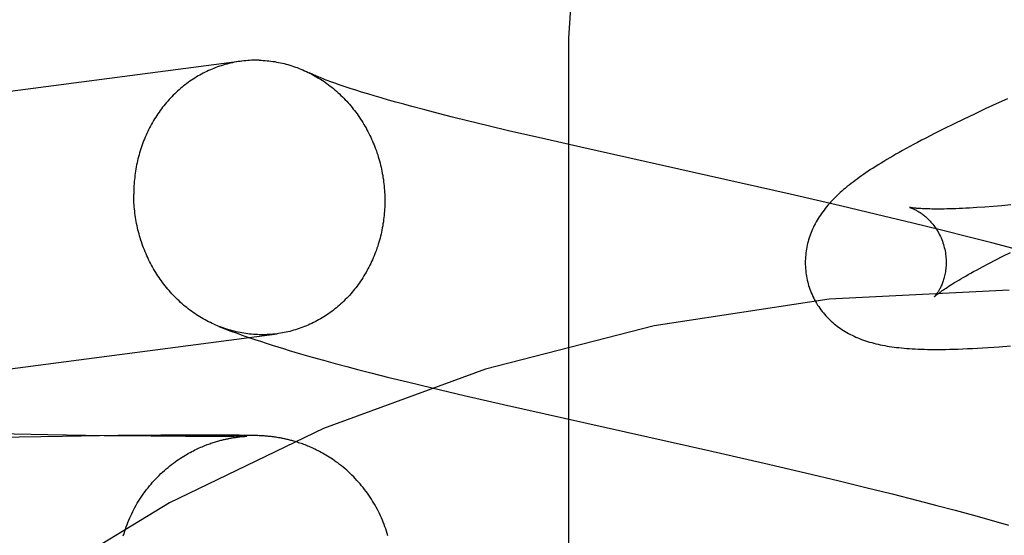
# Model space of a CAD drawing. Header units: inches. Extents: x 0 to 278, y 0 to 180.
# Tile 31 of 76: x 95.7377 to 95.8774, y 91.9238 to 91.9969. Entities that reach past the tile are written whole.
import ezdxf

# ---------------------------------------------------------------- set-up
doc = ezdxf.new("R2010")
doc.units = ezdxf.units.IN
doc.header["$LTSCALE"] = 15.310625
doc.header["$MEASUREMENT"] = 0
doc.linetypes.add('HIDDEN', pattern=[0.2, 0.1, -0.1])
doc.layers.add('DEFAULT_2', color=8, linetype='HIDDEN')

msp = doc.modelspace()

# ---------------------------------------------------------------- linework, layer by layer
at = {"layer": 'DEFAULT_2', "color": 8, "linetype": 'HIDDEN'}
for p, q in [((95.81564, 91.25123), (95.81564, 91.99428)), ((95.78462, 91.98716), (95.78389, 91.9874)), ((95.7854, 91.9869), (95.78462, 91.98716)), ((95.78622, 91.98664), (95.7854, 91.9869)), ((95.7871, 91.98638), (95.78622, 91.98664)), ((95.78803, 91.9861), (95.7871, 91.98638)), ((95.789, 91.98581), (95.78803, 91.9861)), ((95.79003, 91.98552), (95.789, 91.98581)), ((95.7911, 91.98522), (95.79003, 91.98552)), ((95.8779, 91.98571), (95.87631, 91.98498)), ((95.79221, 91.98491), (95.7911, 91.98522)), ((95.79338, 91.98459), (95.79221, 91.98491)), ((95.7952, 91.98411), (95.79338, 91.98459)), ((95.79713, 91.98361), (95.7952, 91.98411)), ((95.87475, 91.98425), (95.87321, 91.98353)), ((95.87631, 91.98498), (95.87475, 91.98425)), ((95.79915, 91.9831), (95.79713, 91.98361)), ((95.80126, 91.98257), (95.79915, 91.9831)), ((95.8042, 91.98186), (95.80126, 91.98257)), ((95.87171, 91.98281), (95.87025, 91.98211)), ((95.87321, 91.98353), (95.87171, 91.98281)), ((95.80729, 91.98112), (95.8042, 91.98186)), ((95.86885, 91.98142), (95.86753, 91.98075)), ((95.87025, 91.98211), (95.86885, 91.98142)), ((95.81134, 91.98018), (95.80729, 91.98112)), ((95.81733, 91.97881), (95.81134, 91.98018)), ((95.86753, 91.98075), (95.86629, 91.98011)), ((95.84706, 91.97215), (95.81733, 91.97881)), ((95.85419, 91.97051), (95.84706, 91.97215)), ((95.85931, 91.9693), (95.85419, 91.97051)), ((95.87469, 91.97033), (95.87357, 91.97026)), ((95.87586, 91.97042), (95.87469, 91.97033)), ((95.87709, 91.97053), (95.87586, 91.97042)), ((95.87838, 91.97064), (95.87709, 91.97053)), ((95.86445, 91.96807), (95.85931, 91.9693)), ((95.86855, 91.96707), (95.86445, 91.96807)), ((95.87264, 91.96604), (95.86855, 91.96707)), ((95.87569, 91.96526), (95.87264, 91.96604)), ((95.87873, 91.96447), (95.87569, 91.96526)), ((95.87623, 91.96284), (95.87726, 91.96336)), ((95.87726, 91.96336), (95.87834, 91.9639)), ((95.87435, 91.96186), (95.87526, 91.96234)), ((95.87526, 91.96234), (95.87623, 91.96284)), ((95.77758, 91.94953), (95.7792, 91.94906)), ((95.7792, 91.94906), (95.78084, 91.9486)), ((95.78084, 91.9486), (95.78249, 91.94815)), ((95.78249, 91.94815), (95.78416, 91.9477)), ((95.78416, 91.9477), (95.78584, 91.94726)), ((95.78584, 91.94726), (95.78753, 91.94682)), ((95.78753, 91.94682), (95.79011, 91.94617)), ((95.79011, 91.94617), (95.79273, 91.94553)), ((95.79273, 91.94553), (95.79627, 91.94468)), ((95.79627, 91.94468), (95.8008, 91.94361)), ((95.8008, 91.94361), (95.80636, 91.94233)), ((95.80636, 91.94233), (95.83551, 91.9358)), ((95.74169, 91.93801), (95.73193, 91.93821)), ((95.7497, 91.93789), (95.74169, 91.93801)), ((95.75168, 91.93791), (95.74377, 91.9378)), ((95.75635, 91.93782), (95.7497, 91.93789)), ((95.75776, 91.93796), (95.75168, 91.93791)), ((95.76236, 91.93798), (95.75776, 91.93796)), ((95.76548, 91.93798), (95.76236, 91.93798)), ((95.76758, 91.93798), (95.76548, 91.93798)), ((95.76888, 91.93796), (95.76758, 91.93798)), ((95.76974, 91.93795), (95.76888, 91.93796)), ((95.77036, 91.93794), (95.76974, 91.93795)), ((95.77075, 91.93793), (95.77036, 91.93794)), ((95.77107, 91.93792), (95.77075, 91.93793)), ((95.77132, 91.93792), (95.77107, 91.93792)), ((95.77152, 91.93791), (95.77132, 91.93792)), ((95.77168, 91.9379), (95.77152, 91.93791)), ((95.77184, 91.93789), (95.77168, 91.9379)), ((95.772, 91.93789), (95.77184, 91.93789)), ((95.77213, 91.93788), (95.772, 91.93789)), ((95.77226, 91.93787), (95.77213, 91.93788)), ((95.77239, 91.93786), (95.77226, 91.93787)), ((95.77254, 91.93785), (95.77239, 91.93786)), ((95.77265, 91.93784), (95.77254, 91.93785)), ((95.74377, 91.9378), (95.73446, 91.93763)), ((95.76126, 91.93779), (95.75635, 91.93782)), ((95.76462, 91.93779), (95.76126, 91.93779)), ((95.76681, 91.9378), (95.76462, 91.93779)), ((95.76817, 91.93781), (95.76681, 91.9378)), ((95.7679, 91.9376), (95.76806, 91.93763)), ((95.76806, 91.93763), (95.76821, 91.93765)), ((95.76896, 91.93782), (95.76817, 91.93781)), ((95.76821, 91.93765), (95.76835, 91.93767)), ((95.76835, 91.93767), (95.76848, 91.93769)), ((95.76848, 91.93769), (95.76861, 91.93771)), ((95.76861, 91.93771), (95.76873, 91.93773)), ((95.76873, 91.93773), (95.76885, 91.93774)), ((95.76885, 91.93774), (95.76897, 91.93775)), ((95.76943, 91.93782), (95.76896, 91.93782)), ((95.76897, 91.93775), (95.76908, 91.93777)), ((95.76908, 91.93777), (95.76918, 91.93778)), ((95.76918, 91.93778), (95.76928, 91.93779)), ((95.76928, 91.93779), (95.76937, 91.93779)), ((95.76937, 91.93779), (95.76946, 91.9378)), ((95.76972, 91.93783), (95.76943, 91.93782)), ((95.76946, 91.9378), (95.76954, 91.93781)), ((95.76954, 91.93781), (95.76961, 91.93781)), ((95.76961, 91.93781), (95.76971, 91.93782)), ((95.76971, 91.93782), (95.76979, 91.93783)), ((95.76988, 91.93783), (95.76972, 91.93783)), ((95.76979, 91.93783), (95.76986, 91.93783)), ((95.76986, 91.93783), (95.76992, 91.93783)), ((95.76996, 91.93784), (95.76988, 91.93783)), ((95.76999, 91.93784), (95.76999, 91.93784)), ((95.77276, 91.93783), (95.77265, 91.93784)), ((95.77288, 91.93782), (95.77276, 91.93783)), ((95.773, 91.93781), (95.77288, 91.93782)), ((95.77312, 91.9378), (95.773, 91.93781)), ((95.77325, 91.93779), (95.77312, 91.9378)), ((95.77339, 91.93777), (95.77325, 91.93779)), ((95.77352, 91.93776), (95.77339, 91.93777)), ((95.77366, 91.93774), (95.77352, 91.93776)), ((95.7738, 91.93772), (95.77366, 91.93774)), ((95.77394, 91.9377), (95.7738, 91.93772)), ((95.77409, 91.93768), (95.77394, 91.9377)), ((95.77425, 91.93765), (95.77409, 91.93768)), ((95.83551, 91.9358), (95.84338, 91.934)), ((95.84338, 91.934), (95.84922, 91.93264)), ((95.84922, 91.93264), (95.85402, 91.93149)), ((95.85402, 91.93149), (95.85781, 91.93057)), ((95.85781, 91.93057), (95.86153, 91.92964)), ((95.86153, 91.92964), (95.86517, 91.92871)), ((95.86517, 91.92871), (95.86785, 91.92802)), ((95.86785, 91.92802), (95.87049, 91.92732)), ((95.87049, 91.92732), (95.87306, 91.92662)), ((95.87306, 91.92662), (95.87558, 91.92592)), ((95.87558, 91.92592), (95.87803, 91.92523))]:
    msp.add_line(p, q, dxfattribs=at)
for points in [[(95.81564, 91.99428), (95.81628, 92.00389), (95.81818, 92.01334), (95.82131, 92.02248), (95.82563, 92.03114), (95.83106, 92.03919), (95.83751, 92.04647), (95.84489, 92.05286), (95.85305, 92.05826), (95.86187, 92.06256), (95.87118, 92.06568), (95.88082, 92.06758), (95.89064, 92.06821)], [(95.77171, 91.99116), (95.77144, 91.99117), (95.77116, 91.99117), (95.77089, 91.99116), (95.77061, 91.99115), (95.77034, 91.99114), (95.77007, 91.99112), (95.76979, 91.9911), (95.76952, 91.99107), (95.76925, 91.99104), (95.55145, 91.9625)], [(95.76918, 91.99103), (95.76898, 91.991), (95.76871, 91.99096), (95.76844, 91.99092), (95.76817, 91.99087), (95.7679, 91.99081), (95.76763, 91.99075), (95.76737, 91.99069), (95.7671, 91.99062), (95.76684, 91.99055), (95.76657, 91.99047), (95.76631, 91.99039), (95.76605, 91.9903), (95.76579, 91.99021), (95.76553, 91.99011), (95.76527, 91.99001), (95.76502, 91.98991), (95.76477, 91.9898), (95.76451, 91.98969), (95.76426, 91.98957), (95.76402, 91.98945), (95.76377, 91.98933), (95.76352, 91.9892), (95.76328, 91.98906), (95.76304, 91.98893), (95.7628, 91.98879), (95.76257, 91.98864), (95.76233, 91.98849), (95.7621, 91.98834), (95.76187, 91.98818), (95.76164, 91.98802), (95.76142, 91.98785), (95.76119, 91.98768), (95.76097, 91.98751), (95.76076, 91.98733), (95.76054, 91.98715), (95.76033, 91.98697), (95.76012, 91.98678), (95.75991, 91.98659), (95.75971, 91.98639), (95.75951, 91.98619), (95.75931, 91.98599), (95.75911, 91.98579), (95.75892, 91.98558), (95.75873, 91.98537), (95.75854, 91.98515), (95.75836, 91.98493), (95.75818, 91.98471), (95.758, 91.98449), (95.75783, 91.98426), (95.75766, 91.98403), (95.75749, 91.9838), (95.75733, 91.98356), (95.75717, 91.98332), (95.75701, 91.98308), (95.75686, 91.98283), (95.75671, 91.98259), (95.75656, 91.98234), (95.75642, 91.98208), (95.75628, 91.98183), (95.75615, 91.98157), (95.75601, 91.98131), (95.75589, 91.98105), (95.75576, 91.98079), (95.75564, 91.98052), (95.75552, 91.98025), (95.75541, 91.97998), (95.7553, 91.97971), (95.7552, 91.97943), (95.7551, 91.97916), (95.755, 91.97888), (95.75491, 91.9786), (95.75482, 91.97832), (95.75473, 91.97804), (95.75465, 91.97775), (95.75457, 91.97747), (95.7545, 91.97718), (95.75443, 91.97689), (95.75437, 91.9766), (95.75431, 91.97631), (95.75425, 91.97602), (95.7542, 91.97573), (95.75415, 91.97543), (95.7541, 91.97514), (95.75406, 91.97484), (95.75403, 91.97455), (95.754, 91.97425), (95.75397, 91.97395), (95.75395, 91.97365), (95.75393, 91.97335), (95.75391, 91.97306), (95.7539, 91.97276), (95.7539, 91.97246), (95.75389, 91.97216)], [(95.77171, 91.99116), (95.77199, 91.99115), (95.77226, 91.99114), (95.77253, 91.99112), (95.77281, 91.9911), (95.77308, 91.99107), (95.77336, 91.99104), (95.77363, 91.991), (95.7739, 91.99096), (95.77417, 91.99091), (95.77444, 91.99086), (95.77472, 91.99081), (95.77499, 91.99075), (95.77526, 91.99068), (95.77552, 91.99061), (95.77579, 91.99054), (95.77606, 91.99046), (95.77632, 91.99038), (95.77659, 91.99029), (95.77685, 91.9902), (95.77711, 91.99011), (95.77737, 91.99001), (95.77763, 91.9899), (95.77789, 91.98979), (95.77815, 91.98968), (95.7784, 91.98956), (95.77866, 91.98944), (95.77882, 91.98936)], [(95.77875, 91.9894), (95.77891, 91.98932), (95.77916, 91.98919), (95.77941, 91.98905), (95.77965, 91.98892), (95.7799, 91.98877), (95.78014, 91.98863), (95.78038, 91.98848), (95.78062, 91.98832), (95.78086, 91.98817), (95.78109, 91.988), (95.78132, 91.98784), (95.78155, 91.98767), (95.78178, 91.98749), (95.78201, 91.98732), (95.78223, 91.98714), (95.78245, 91.98695), (95.78267, 91.98676), (95.78288, 91.98657), (95.78309, 91.98638), (95.7833, 91.98618), (95.78351, 91.98598), (95.78372, 91.98577), (95.78392, 91.98556), (95.78412, 91.98535), (95.78431, 91.98513), (95.7845, 91.98492), (95.78469, 91.98469), (95.78488, 91.98447), (95.78506, 91.98424), (95.78524, 91.98401), (95.78542, 91.98378), (95.78559, 91.98354), (95.78576, 91.9833), (95.78593, 91.98306), (95.78609, 91.98281), (95.78625, 91.98257), (95.78641, 91.98232), (95.78656, 91.98206), (95.78671, 91.98181), (95.78686, 91.98155), (95.787, 91.98129), (95.78714, 91.98103), (95.78728, 91.98076), (95.78741, 91.9805), (95.78754, 91.98023), (95.78766, 91.97996), (95.78778, 91.97969), (95.7879, 91.97941), (95.78801, 91.97914), (95.78812, 91.97886), (95.78823, 91.97858), (95.78833, 91.9783), (95.78842, 91.97801), (95.78852, 91.97773), (95.78861, 91.97744), (95.78869, 91.97716), (95.78877, 91.97687), (95.78885, 91.97658), (95.78892, 91.97629), (95.78899, 91.976), (95.78906, 91.9757), (95.78912, 91.97541), (95.78917, 91.97511), (95.78923, 91.97482), (95.78927, 91.97452), (95.78932, 91.97423), (95.78936, 91.97393), (95.78939, 91.97363), (95.78943, 91.97333), (95.78945, 91.97303), (95.78948, 91.97273), (95.7895, 91.97243), (95.78951, 91.97213), (95.78952, 91.97183), (95.78953, 91.97153), (95.78953, 91.97123)], [(95.78389, 91.9874), (95.78321, 91.98763), (95.78289, 91.98774), (95.78258, 91.98785), (95.78229, 91.98795), (95.782, 91.98806), (95.78173, 91.98816), (95.78147, 91.98825), (95.78122, 91.98835), (95.78099, 91.98844), (95.78076, 91.98852), (95.78055, 91.98861), (95.78035, 91.98869), (95.78016, 91.98877), (95.77998, 91.98884), (95.77981, 91.98891), (95.77965, 91.98898), (95.7795, 91.98905), (95.77937, 91.98911), (95.77924, 91.98917), (95.77912, 91.98922), (95.77901, 91.98927), (95.77891, 91.98932), (95.77882, 91.98936)], [(95.86629, 91.98011), (95.8657, 91.9798), (95.86513, 91.9795), (95.86457, 91.9792), (95.86404, 91.97891), (95.86352, 91.97863), (95.86302, 91.97835), (95.86254, 91.97808), (95.86207, 91.97782), (95.86162, 91.97756), (95.86118, 91.97731), (95.86076, 91.97706), (95.86035, 91.97681), (95.85995, 91.97657), (95.85957, 91.97633), (95.8592, 91.9761), (95.85883, 91.97587), (95.85848, 91.97564), (95.85814, 91.97541), (95.8578, 91.97519), (95.85748, 91.97497), (95.85716, 91.97475), (95.85686, 91.97453), (95.85656, 91.97431), (95.85626, 91.9741), (95.85598, 91.97388), (95.8557, 91.97367), (95.85543, 91.97346), (95.85516, 91.97324), (95.8549, 91.97303), (95.85465, 91.97281)], [(95.85465, 91.97281), (95.8544, 91.9726), (95.85416, 91.97238), (95.85392, 91.97216), (95.85369, 91.97195), (95.85347, 91.97173), (95.85325, 91.9715), (95.85303, 91.97128), (95.85282, 91.97106), (95.85262, 91.97083), (95.85242, 91.9706), (95.85223, 91.97037), (95.85204, 91.97014), (95.85186, 91.96991), (95.85168, 91.96967), (95.85151, 91.96944), (95.85135, 91.9692), (95.85119, 91.96896), (95.85104, 91.96872), (95.85089, 91.96847), (95.85075, 91.96822), (95.85061, 91.96797), (95.85048, 91.96772), (95.85036, 91.96747), (95.85025, 91.96722), (95.85014, 91.96697), (95.85003, 91.96672), (95.84994, 91.96647), (95.84985, 91.96621), (95.84976, 91.96596), (95.84968, 91.9657), (95.84961, 91.96544), (95.84954, 91.96518), (95.84948, 91.96491), (95.84942, 91.96465), (95.84937, 91.96438), (95.84933, 91.96411), (95.84929, 91.96383), (95.84926, 91.96356), (95.84924, 91.96329), (95.84922, 91.96301), (95.84921, 91.96273), (95.8492, 91.96246), (95.84921, 91.96218), (95.84922, 91.9619), (95.84923, 91.96162), (95.84926, 91.96134), (95.84929, 91.96106), (95.84933, 91.96079), (95.84937, 91.96051), (95.84942, 91.96024), (95.84948, 91.95996), (95.84955, 91.95969), (95.84961, 91.95946)], [(95.76599, 91.95341), (95.76579, 91.95349), (95.76553, 91.9536), (95.76527, 91.95371), (95.76502, 91.95383), (95.76477, 91.95395), (95.76451, 91.95407), (95.76426, 91.9542), (95.76402, 91.95434), (95.76377, 91.95448), (95.76352, 91.95462), (95.76328, 91.95476), (95.76304, 91.95491), (95.7628, 91.95507), (95.76257, 91.95523), (95.76233, 91.95539), (95.7621, 91.95555), (95.76187, 91.95572), (95.76164, 91.9559), (95.76142, 91.95607), (95.76119, 91.95625), (95.76097, 91.95644), (95.76076, 91.95663), (95.76054, 91.95682), (95.76033, 91.95701), (95.76012, 91.95721), (95.75991, 91.95741), (95.75971, 91.95762), (95.75951, 91.95783), (95.75931, 91.95804), (95.75911, 91.95826), (95.75892, 91.95848), (95.75873, 91.9587), (95.75854, 91.95892), (95.75836, 91.95915), (95.75818, 91.95938), (95.758, 91.95961), (95.75783, 91.95985), (95.75766, 91.96009), (95.75749, 91.96033), (95.75733, 91.96058), (95.75717, 91.96082), (95.75701, 91.96107), (95.75686, 91.96133), (95.75671, 91.96158), (95.75656, 91.96184), (95.75642, 91.9621), (95.75628, 91.96236), (95.75615, 91.96263), (95.75601, 91.96289), (95.75589, 91.96316), (95.75576, 91.96343), (95.75564, 91.9637), (95.75552, 91.96398), (95.75541, 91.96425), (95.7553, 91.96453), (95.7552, 91.96481), (95.7551, 91.96509), (95.755, 91.96538), (95.75491, 91.96566), (95.75482, 91.96595), (95.75473, 91.96623), (95.75465, 91.96652), (95.75457, 91.96681), (95.7545, 91.9671), (95.75443, 91.96739), (95.75437, 91.96769), (95.75431, 91.96798), (95.75425, 91.96828), (95.7542, 91.96857), (95.75415, 91.96887), (95.7541, 91.96917), (95.75406, 91.96946), (95.75403, 91.96976), (95.754, 91.97006), (95.75397, 91.97036), (95.75395, 91.97066), (95.75393, 91.97096), (95.75391, 91.97126), (95.7539, 91.97156), (95.7539, 91.97186), (95.75389, 91.97216)], [(95.78953, 91.97123), (95.78953, 91.97093), (95.78952, 91.97063), (95.78951, 91.97034), (95.7895, 91.97004), (95.78948, 91.96974), (95.78945, 91.96944), (95.78943, 91.96914), (95.78939, 91.96885), (95.78936, 91.96855), (95.78932, 91.96825), (95.78927, 91.96796), (95.78923, 91.96766), (95.78917, 91.96737), (95.78912, 91.96708), (95.78906, 91.96679), (95.78899, 91.9665), (95.78892, 91.96621), (95.78885, 91.96592), (95.78877, 91.96564), (95.78869, 91.96535), (95.78861, 91.96507), (95.78852, 91.96479), (95.78842, 91.96451), (95.78833, 91.96423), (95.78823, 91.96396), (95.78812, 91.96368), (95.78801, 91.96341), (95.7879, 91.96314), (95.78778, 91.96287), (95.78766, 91.96261), (95.78754, 91.96234), (95.78741, 91.96208), (95.78728, 91.96182), (95.78714, 91.96156), (95.787, 91.96131), (95.78686, 91.96106), (95.78671, 91.96081), (95.78656, 91.96056), (95.78641, 91.96031), (95.78625, 91.96007), (95.78609, 91.95983), (95.78593, 91.9596), (95.78576, 91.95936), (95.78559, 91.95913), (95.78542, 91.9589), (95.78524, 91.95868), (95.78506, 91.95846), (95.78488, 91.95824), (95.78469, 91.95802), (95.7845, 91.95781), (95.78431, 91.9576), (95.78412, 91.9574), (95.78392, 91.9572), (95.78372, 91.957), (95.78351, 91.9568), (95.7833, 91.95661), (95.78309, 91.95642), (95.78288, 91.95624), (95.78267, 91.95606), (95.78245, 91.95588), (95.78223, 91.95571), (95.78201, 91.95554), (95.78178, 91.95537), (95.78155, 91.95521), (95.78132, 91.95506), (95.78109, 91.9549), (95.78086, 91.95475), (95.78062, 91.95461), (95.78038, 91.95446), (95.78014, 91.95433), (95.7799, 91.95419), (95.77965, 91.95406), (95.77941, 91.95394), (95.77916, 91.95382), (95.77891, 91.9537), (95.77866, 91.95359), (95.7784, 91.95348), (95.77815, 91.95338), (95.77789, 91.95328), (95.77763, 91.95318), (95.77737, 91.95309), (95.77711, 91.953), (95.77685, 91.95292), (95.77659, 91.95285), (95.77632, 91.95277), (95.77606, 91.9527), (95.77579, 91.95264), (95.77552, 91.95258), (95.77526, 91.95253), (95.77499, 91.95248), (95.77472, 91.95243), (95.77444, 91.95239), (95.77425, 91.95236)], [(95.86404, 91.97028), (95.86403, 91.97028), (95.86401, 91.97028), (95.86402, 91.97028), (95.86403, 91.97028), (95.86406, 91.97027), (95.86408, 91.97026), (95.86412, 91.97025), (95.86416, 91.97024), (95.86421, 91.97022), (95.86427, 91.9702), (95.86433, 91.97018), (95.8644, 91.97015), (95.86447, 91.97012), (95.86455, 91.97009), (95.86463, 91.97005), (95.86472, 91.97001), (95.86481, 91.96996), (95.8649, 91.96992), (95.865, 91.96986), (95.8651, 91.96981), (95.8652, 91.96975), (95.86531, 91.96968), (95.86542, 91.96961), (95.86553, 91.96954), (95.86565, 91.96946), (95.86577, 91.96937), (95.86589, 91.96928), (95.86601, 91.96919), (95.86613, 91.96909), (95.86626, 91.96898), (95.86639, 91.96887), (95.86652, 91.96875), (95.86665, 91.96863), (95.86678, 91.96849), (95.86691, 91.96835), (95.86704, 91.96821), (95.86717, 91.96806), (95.8673, 91.9679), (95.86743, 91.96773), (95.86756, 91.96756), (95.86769, 91.96738), (95.86781, 91.96719), (95.86793, 91.967), (95.86805, 91.9668), (95.86816, 91.96659), (95.86827, 91.96638), (95.86838, 91.96617), (95.86848, 91.96595), (95.86857, 91.96572), (95.86866, 91.96549), (95.86874, 91.96526), (95.86882, 91.96502), (95.86888, 91.96481)], [(95.87357, 91.97026), (95.87251, 91.97019), (95.872, 91.97017), (95.87151, 91.97014), (95.87104, 91.97012), (95.87058, 91.9701), (95.87013, 91.97009), (95.86971, 91.97007), (95.86929, 91.97006), (95.8689, 91.97005), (95.86852, 91.97005), (95.86815, 91.97005), (95.86781, 91.97004), (95.86747, 91.97005), (95.86716, 91.97005), (95.86686, 91.97006), (95.86658, 91.97006), (95.86631, 91.97007), (95.86606, 91.97008), (95.86582, 91.97009), (95.86561, 91.97011), (95.8654, 91.97012), (95.86522, 91.97013), (95.86504, 91.97015), (95.86489, 91.97016), (95.86474, 91.97018), (95.86461, 91.97019), (95.8645, 91.9702), (95.8644, 91.97022), (95.86431, 91.97023), (95.86423, 91.97024), (95.86417, 91.97025), (95.86412, 91.97026), (95.86408, 91.97027), (95.86405, 91.97028), (95.86404, 91.97028)], [(95.86888, 91.96481), (95.86893, 91.9646), (95.86899, 91.96436), (95.86904, 91.96412), (95.86908, 91.96387), (95.86912, 91.96363), (95.86915, 91.96339), (95.86917, 91.96315), (95.86919, 91.96292), (95.86919, 91.96268), (95.8692, 91.96245), (95.86919, 91.96222), (95.86918, 91.962), (95.86917, 91.96178), (95.86915, 91.96156), (95.86912, 91.96135), (95.86909, 91.96115), (95.86906, 91.96095), (95.86902, 91.96076), (95.86898, 91.96057), (95.86893, 91.96039), (95.86889, 91.96022), (95.86884, 91.96005), (95.86879, 91.95989), (95.86873, 91.95973), (95.86868, 91.95958), (95.86862, 91.95944), (95.86856, 91.9593), (95.86851, 91.95916), (95.86845, 91.95904), (95.86839, 91.95891), (95.86833, 91.9588), (95.86827, 91.95869), (95.86822, 91.95858), (95.86816, 91.95848), (95.8681, 91.95839), (95.86805, 91.9583), (95.86799, 91.95821), (95.86794, 91.95813), (95.86789, 91.95806), (95.86784, 91.95799), (95.8678, 91.95793), (95.86775, 91.95787), (95.86771, 91.95782), (95.86767, 91.95777), (95.86764, 91.95773), (95.86761, 91.9577), (95.86759, 91.95767), (95.86756, 91.95765), (95.86755, 91.95763), (95.86754, 91.95762), (95.86753, 91.95762)], [(95.86754, 91.95762), (95.86754, 91.95763), (95.86756, 91.95764), (95.86758, 91.95766), (95.86762, 91.95769), (95.86766, 91.95773), (95.86771, 91.95777), (95.86777, 91.95782), (95.86784, 91.95787), (95.86792, 91.95794), (95.86801, 91.95801), (95.86811, 91.95809), (95.86823, 91.95818), (95.86835, 91.95827), (95.8685, 91.95837), (95.86865, 91.95848), (95.86882, 91.9586), (95.869, 91.95872), (95.86919, 91.95885), (95.86941, 91.95899), (95.86963, 91.95914), (95.86987, 91.95929), (95.87012, 91.95945), (95.87039, 91.95962), (95.87068, 91.95979), (95.87098, 91.95997), (95.87129, 91.96015), (95.87162, 91.96035), (95.87197, 91.96054), (95.87233, 91.96075), (95.8727, 91.96096), (95.87309, 91.96118), (95.87349, 91.9614), (95.87391, 91.96162), (95.87435, 91.96186)], [(95.84961, 91.95946), (95.84967, 91.95923), (95.84976, 91.95896), (95.84985, 91.95869), (95.84995, 91.95843), (95.85005, 91.95817), (95.85016, 91.95791), (95.85028, 91.95766), (95.8504, 91.95741), (95.85053, 91.95716), (95.85067, 91.95692), (95.85081, 91.95668), (95.85095, 91.95644), (95.85111, 91.95621), (95.85126, 91.95598), (95.85143, 91.95576), (95.85159, 91.95554), (95.85177, 91.95533), (95.85194, 91.95512), (95.85212, 91.95492), (95.85231, 91.95472), (95.8525, 91.95452), (95.85269, 91.95433), (95.85289, 91.95415), (95.85309, 91.95397), (95.8533, 91.95379), (95.8535, 91.95362), (95.85372, 91.95346), (95.85393, 91.95329), (95.85416, 91.95314), (95.85439, 91.95298), (95.85462, 91.95283), (95.85486, 91.95268), (95.8551, 91.95254), (95.85535, 91.9524), (95.85561, 91.95226), (95.85586, 91.95214), (95.85612, 91.95201), (95.85638, 91.95189), (95.85665, 91.95178), (95.85692, 91.95167), (95.8572, 91.95156), (95.85748, 91.95146), (95.85776, 91.95136), (95.85805, 91.95127), (95.85834, 91.95118), (95.85863, 91.9511), (95.85893, 91.95102), (95.85923, 91.95094), (95.85954, 91.95087), (95.85985, 91.9508), (95.86016, 91.95074), (95.86048, 91.95068), (95.86081, 91.95062), (95.86113, 91.95057), (95.86147, 91.95052), (95.86181, 91.95047), (95.86215, 91.95043), (95.8625, 91.95039), (95.86286, 91.95035), (95.86323, 91.95031), (95.86361, 91.95028), (95.86399, 91.95026), (95.86439, 91.95023), (95.8648, 91.95021), (95.86522, 91.95019), (95.86565, 91.95017), (95.8661, 91.95016), (95.86656, 91.95015), (95.86704, 91.95014), (95.86753, 91.95014), (95.86804, 91.95014), (95.86857, 91.95014), (95.86912, 91.95015), (95.86969, 91.95016), (95.87029, 91.95017), (95.87091, 91.95019), (95.87156, 91.95022), (95.87223, 91.95025), (95.87294, 91.95028), (95.87366, 91.95032), (95.87441, 91.95037), (95.87517, 91.95041), (95.87595, 91.95047), (95.87674, 91.95053), (95.87832, 91.95065)], [(95.76599, 91.95341), (95.76684, 91.95308), (95.7677, 91.95275), (95.76856, 91.95244), (95.7694, 91.95213), (95.77023, 91.95184), (95.77106, 91.95156), (95.77189, 91.95129), (95.77271, 91.95102), (95.77352, 91.95076), (95.77434, 91.9505), (95.77515, 91.95025), (95.77596, 91.95001), (95.77758, 91.94953)], [(95.77171, 91.95223), (95.77144, 91.95224), (95.77116, 91.95225), (95.77089, 91.95227), (95.77061, 91.95229), (95.77034, 91.95232), (95.77007, 91.95235), (95.76979, 91.95239), (95.76952, 91.95243), (95.76925, 91.95248), (95.76898, 91.95253), (95.76871, 91.95259), (95.76844, 91.95264), (95.76817, 91.95271), (95.7679, 91.95278), (95.76763, 91.95285), (95.76737, 91.95293), (95.7671, 91.95301), (95.76684, 91.9531), (95.76657, 91.95319), (95.76631, 91.95328), (95.76605, 91.95338)], [(95.57597, 91.92643), (95.57633, 91.92646), (95.57667, 91.9265), (95.57701, 91.92653), (95.57734, 91.92657), (95.57766, 91.92661), (95.57796, 91.92664), (95.57826, 91.92668), (95.77425, 91.95236)], [(95.77417, 91.95235), (95.7739, 91.95232), (95.77363, 91.95229), (95.77336, 91.95227), (95.77308, 91.95225), (95.77281, 91.95224), (95.77253, 91.95223), (95.77226, 91.95222), (95.77199, 91.95222), (95.77171, 91.95223)], [(95.75242, 91.9237), (95.75252, 91.92402), (95.75262, 91.92434), (95.75272, 91.92466), (95.75283, 91.92498), (95.75295, 91.92529), (95.75307, 91.92561), (95.7532, 91.92592), (95.75333, 91.92623), (95.75347, 91.92653), (95.75361, 91.92684), (95.75376, 91.92714), (95.75391, 91.92744), (95.75407, 91.92773), (95.75423, 91.92803), (95.7544, 91.92832), (95.75458, 91.92861), (95.75476, 91.92889), (95.75494, 91.92917), (95.75513, 91.92945), (95.75532, 91.92973), (95.75552, 91.93), (95.75572, 91.93027), (95.75593, 91.93053), (95.75614, 91.93079), (95.75636, 91.93105), (95.75658, 91.9313), (95.7568, 91.93155), (95.75703, 91.9318), (95.75726, 91.93204), (95.7575, 91.93228), (95.75775, 91.93252), (95.758, 91.93275), (95.75825, 91.93298), (95.7585, 91.9332), (95.75876, 91.93341), (95.75902, 91.93362), (95.75927, 91.93382), (95.75952, 91.93401), (95.75977, 91.9342), (95.76002, 91.93437), (95.76027, 91.93454), (95.76051, 91.9347), (95.76075, 91.93486), (95.76099, 91.93501), (95.76123, 91.93515), (95.76146, 91.93529), (95.76169, 91.93542), (95.76192, 91.93554), (95.76214, 91.93566), (95.76236, 91.93577), (95.76258, 91.93588), (95.76279, 91.93598), (95.763, 91.93608), (95.7632, 91.93617), (95.7634, 91.93626), (95.76359, 91.93634), (95.76378, 91.93642), (95.76397, 91.9365), (95.76415, 91.93657), (95.76433, 91.93664), (95.7645, 91.9367), (95.76468, 91.93677), (95.76485, 91.93682), (95.76502, 91.93688), (95.76518, 91.93694), (95.76534, 91.93699), (95.7655, 91.93704), (95.76566, 91.93708), (95.76581, 91.93713), (95.76596, 91.93717), (95.76611, 91.93721), (95.76625, 91.93725), (95.76639, 91.93728), (95.76652, 91.93732), (95.76665, 91.93735), (95.76678, 91.93738), (95.7669, 91.93741), (95.76702, 91.93743), (95.76713, 91.93746), (95.76724, 91.93748), (95.76734, 91.9375), (95.76744, 91.93752), (95.76754, 91.93754), (95.76763, 91.93756), (95.76773, 91.93757), (95.76781, 91.93759), (95.7679, 91.9376)], [(95.76992, 91.93783), (95.76996, 91.93784), (95.76997, 91.93784)], [(95.78996, 91.92371), (95.78986, 91.92403), (95.78976, 91.92435), (95.78966, 91.92467), (95.78955, 91.92499), (95.78943, 91.9253), (95.78931, 91.92562), (95.78918, 91.92593), (95.78905, 91.92624), (95.78891, 91.92655), (95.78877, 91.92685), (95.78862, 91.92715), (95.78847, 91.92745), (95.78831, 91.92775), (95.78814, 91.92804), (95.78797, 91.92833), (95.7878, 91.92862), (95.78762, 91.92891), (95.78744, 91.92919), (95.78725, 91.92947), (95.78706, 91.92974), (95.78686, 91.93001), (95.78665, 91.93028), (95.78645, 91.93055), (95.78624, 91.93081), (95.78602, 91.93106), (95.7858, 91.93132), (95.78557, 91.93157), (95.78534, 91.93181), (95.78511, 91.93206), (95.78487, 91.93229), (95.78463, 91.93253), (95.78438, 91.93276), (95.78413, 91.93299), (95.78388, 91.93321), (95.78362, 91.93342), (95.78336, 91.93363), (95.78311, 91.93383), (95.78285, 91.93403), (95.7826, 91.93421), (95.78234, 91.93439), (95.7821, 91.93456), (95.78185, 91.93472), (95.78162, 91.93487), (95.78138, 91.93502), (95.78116, 91.93516), (95.78093, 91.93529), (95.78071, 91.93542), (95.78049, 91.93554), (95.78027, 91.93565), (95.78005, 91.93577), (95.77984, 91.93587), (95.77962, 91.93598), (95.77941, 91.93608), (95.77921, 91.93617), (95.779, 91.93626), (95.7788, 91.93635), (95.7786, 91.93643), (95.7784, 91.93651), (95.77821, 91.93659), (95.77802, 91.93666), (95.77783, 91.93673), (95.77765, 91.93679), (95.77747, 91.93685), (95.7773, 91.93691), (95.77713, 91.93697), (95.77696, 91.93702), (95.7768, 91.93707), (95.77664, 91.93712), (95.77648, 91.93716), (95.77633, 91.9372), (95.77618, 91.93724), (95.77604, 91.93728), (95.77589, 91.93732), (95.77575, 91.93735), (95.77562, 91.93738), (95.77549, 91.93741), (95.77536, 91.93744), (95.77524, 91.93747), (95.77512, 91.93749), (95.77501, 91.93752), (95.7749, 91.93754), (95.7748, 91.93756), (95.7747, 91.93758), (95.7746, 91.93759), (95.77451, 91.93761), (95.77442, 91.93762), (95.77425, 91.93765)]]:
    msp.add_lwpolyline(points, dxfattribs=at)
msp.add_arc((95.87814, 91.70856), 0.25, 90, 270, dxfattribs=at)

doc.saveas('drawing.dxf')
